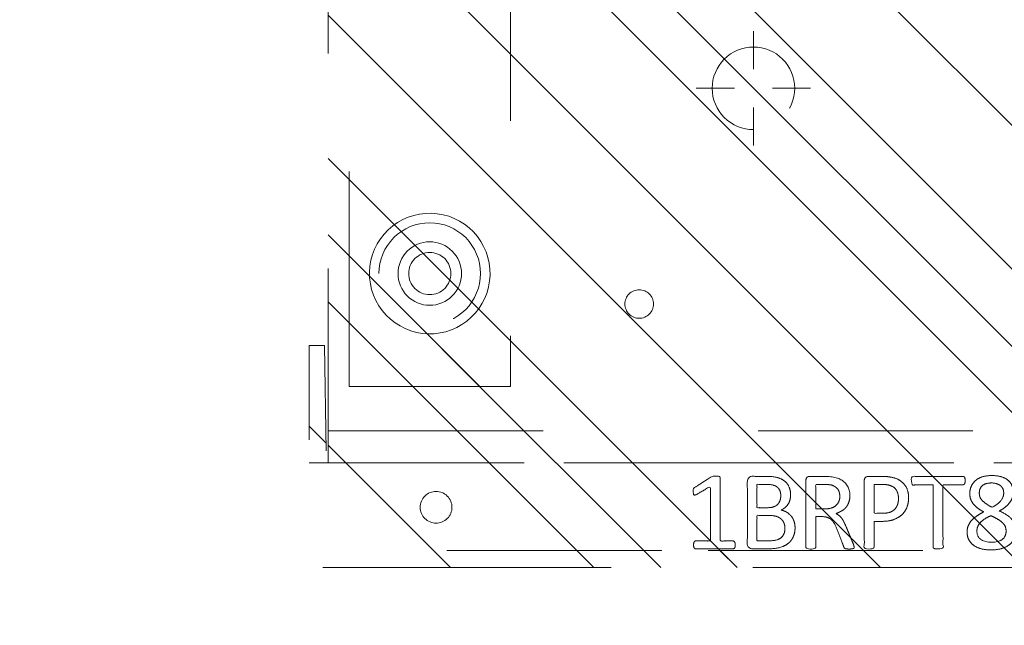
# Model space of a CAD drawing. Header units: inches. Extents: x -462 to -293, y -254 to -12.
# Tile 25 of 89: x -372.45 to -366.34, y -75.47 to -71.72. Entities that reach past the tile are written whole.
import ezdxf

# ---------------------------------------------------------------- set-up
doc = ezdxf.new("R2010")
doc.units = ezdxf.units.IN
doc.header["$LTSCALE"] = 32
doc.header["$MEASUREMENT"] = 0
doc.header["$PDMODE"] = 1
doc.header["$PDSIZE"] = -2
doc.linetypes.add('Dash Style-1', pattern=[0.083328, 0.041656, -0.041672])
for name, color, linetype, lineweight in [('DashLine', 7, 'Dash Style-1', 13), ('DashLineFill', 7, 'Dash Style-1', 13), ('Drawing', 7, 'Continuous', 18), ('Metal-Black', 7, 'Continuous', 18), ('Metal-DeskStructure', 7, 'Continuous', 13), ('None', 7, 'Continuous', 18), ('Plastic-BracketCover', 7, 'Continuous', 13), ('SolidLine', 7, 'Continuous', 15), ('WasteShelf_H', 7, 'Continuous', 18)]:
    doc.layers.add(name, color=color, linetype=linetype, lineweight=lineweight)
pattern_1 = [(45, (0, 0), (-1.61302, 1.93572), []), (45, (-1.0608, 1.0608), (-0.472346, 0.416761), [])]

# ---------------------------------------------------------------- blocks, each defined once
blk = doc.blocks.new('Group-12')
at = {"layer": 'DashLine'}
blk.add_rational_spline([(3.4259, -2.5591), (3.4259, -37.7752), (3.4259, -72.9914), (3.4259, -74.5276), (1.8898, -74.5276), (-11.0287, -74.5473), (-23.9472, -74.5671), (-25.2496, -74.4618), (-25.4762, -73.1751), (-27.4062, -52.6221), (-29.3362, -32.0691), (-29.6454, -28.7795), (-29.6452, -25.4721), (-29.6458, -14.0156), (-29.6464, -2.5591), (-13.1102, -2.5591), (3.4259, -2.5591)], [1, 1, 1, 0.707106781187, 1, 1, 1, 1, 1, 1, 1, 1, 1, 1, 1, 1, 1], degree=2, knots=[0, 0, 0, 0.343773, 0.343773, 0.354376, 0.354376, 0.480484, 0.480484, 0.493239, 0.493239, 0.694763, 0.694763, 0.727018, 0.727018, 0.838741, 0.838741, 1, 1, 1], dxfattribs=at)
at = {"layer": 'SolidLine'}
blk.add_rational_spline([(4.8819, -2.5591), (4.8819, -37.7752), (4.8819, -72.9914), (4.8819, -75.9836), (1.8898, -75.9836), (-11.0237, -76.0038), (-23.9372, -76.0241), (-26.4886, -75.8182), (-26.9262, -73.3111), (-28.8567, -52.7586), (-30.7872, -32.2061), (-31.1014, -28.847), (-31.1022, -25.4721), (-31.1023, -14.0156), (-31.1024, -2.5591), (-13.1102, -2.5591), (4.8819, -2.5591)], [1, 1, 1, 0.707106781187, 1, 1, 1, 1, 1, 1, 1, 1, 1, 1, 1, 1, 1], degree=2, knots=[0, 0, 0, 0.330467, 0.330467, 0.350321, 0.350321, 0.471501, 0.471501, 0.49552, 0.49552, 0.690342, 0.690342, 0.722181, 0.722181, 0.830262, 0.830262, 1, 1, 1], dxfattribs=at)
blk = doc.blocks.new('Group-32')
at = {"layer": 'WasteShelf_H', "color": 7}
for points, knots in [([(-2.8316, 6.2154), (-2.839, 6.2154), (-2.8528, 6.2182), (-2.8556, 6.2265), (-2.8556, 6.3455), (-2.8556, 6.4645), (-2.8537, 6.4682), (-2.8482, 6.4719), (-2.839, 6.4738), (-2.826, 6.4738), (-2.8168, 6.4719), (-2.8113, 6.4701), (-2.8076, 6.4645), (-2.8076, 6.4156), (-2.8076, 6.3686), (-2.6378, 6.3686), (-2.468, 6.3686), (-2.4938, 6.4119), (-2.5197, 6.4553), (-2.5215, 6.4609), (-2.5234, 6.4701), (-2.5197, 6.4738), (-2.5086, 6.4756), (-2.4962, 6.4756), (-2.4865, 6.4756), (-2.4809, 6.4738), (-2.4772, 6.4701), (-2.4754, 6.4664), (-2.4422, 6.4147), (-2.409, 6.363), (-2.4071, 6.3612), (-2.4071, 6.3575), (-2.4053, 6.352), (-2.4053, 6.3349), (-2.4053, 6.3169), (-2.409, 6.3114), (-2.4126, 6.3095), (-2.611, 6.3095), (-2.8076, 6.3095), (-2.8076, 6.2689), (-2.8076, 6.2246), (-2.8113, 6.2209), (-2.8168, 6.2173), (-2.826, 6.2154), (-2.8316, 6.2154)], [0, 0, 0, 0.00261, 0.007831, 0.010441, 0.176195, 0.178805, 0.181415, 0.184026, 0.186636, 0.188594, 0.190551, 0.192509, 0.194467, 0.244389, 0.244389, 0.424498, 0.424498, 0.47805, 0.47805, 0.484241, 0.490432, 0.496622, 0.502813, 0.507071, 0.510941, 0.514811, 0.518682, 0.518682, 0.576295, 0.576295, 0.578743, 0.58119, 0.583638, 0.590247, 0.593184, 0.596122, 0.599059, 0.911881, 0.911881, 0.976501, 0.982376, 0.988251, 0.994125, 1, 1, 1]), ([(-2.7264, 5.8443), (-2.7485, 5.8443), (-2.7836, 5.8554), (-2.8131, 5.8738), (-2.8334, 5.9015), (-2.8556, 5.9513), (-2.8556, 6.0584), (-2.8556, 6.1248), (-2.8445, 6.1396), (-2.6313, 6.1396), (-2.4182, 6.1396), (-2.4071, 6.1248), (-2.4071, 6.0667), (-2.4071, 5.9753), (-2.4237, 5.9237), (-2.4514, 5.8904), (-2.4938, 5.872), (-2.5363, 5.872), (-2.5658, 5.8794), (-2.5898, 5.8941), (-2.6101, 5.9181), (-2.6157, 5.931), (-2.6193, 5.9126), (-2.6378, 5.8812), (-2.6655, 5.8572), (-2.7042, 5.8443), (-2.7264, 5.8443)], [0, 0, 0, 0.031455, 0.06291, 0.094366, 0.125821, 0.188731, 0.266159, 0.275837, 0.285516, 0.435531, 0.44521, 0.454888, 0.521427, 0.574659, 0.627891, 0.681123, 0.734355, 0.762747, 0.791139, 0.819531, 0.847924, 0.847924, 0.885943, 0.923962, 0.961981, 1, 1, 1]), ([(-2.7301, 5.907), (-2.7098, 5.907), (-2.6802, 5.92), (-2.6599, 5.944), (-2.6489, 5.9809), (-2.6489, 6.0445), (-2.6489, 6.0805), (-2.7273, 6.0805), (-2.8057, 6.0805), (-2.8057, 6.0371), (-2.8057, 5.9532), (-2.7781, 5.92), (-2.7485, 5.907), (-2.7301, 5.907)], [0, 0, 0, 0.079156, 0.158312, 0.237468, 0.316624, 0.419526, 0.419526, 0.643799, 0.643799, 0.767809, 0.883905, 0.941952, 1, 1, 1]), ([(-2.5271, 5.9329), (-2.5105, 5.9329), (-2.4846, 5.9421), (-2.4662, 5.9624), (-2.4569, 5.9938), (-2.4569, 6.0491), (-2.4569, 6.0805), (-2.5289, 6.0805), (-2.6009, 6.0805), (-2.6009, 6.0464), (-2.6009, 5.9901), (-2.5898, 5.9606), (-2.5695, 5.9421), (-2.5418, 5.9329), (-2.5271, 5.9329)], [0, 0, 0, 0.074499, 0.148998, 0.223496, 0.297995, 0.395417, 0.395417, 0.61891, 0.61891, 0.724928, 0.793696, 0.862464, 0.931232, 1, 1, 1]), ([(-2.8463, 5.478), (-2.85, 5.478), (-2.8537, 5.4798), (-2.8556, 5.4872), (-2.8574, 5.5001), (-2.8574, 5.5186), (-2.8556, 5.5296), (-2.8537, 5.537), (-2.8482, 5.5407), (-2.8426, 5.5426), (-2.79, 5.5629), (-2.7375, 5.5832), (-2.719, 5.5906), (-2.6895, 5.6053), (-2.6673, 5.6275), (-2.6563, 5.657), (-2.6563, 5.6967), (-2.6563, 5.716), (-2.7513, 5.716), (-2.85, 5.716), (-2.8537, 5.7197), (-2.8556, 5.7271), (-2.8574, 5.7382), (-2.8574, 5.7548), (-2.8556, 5.7659), (-2.8537, 5.7733), (-2.85, 5.7769), (-2.6387, 5.7769), (-2.4182, 5.7769), (-2.4071, 5.7622), (-2.4071, 5.7068), (-2.4071, 5.6422), (-2.409, 5.6201), (-2.4108, 5.6108), (-2.4145, 5.585), (-2.4348, 5.5444), (-2.4643, 5.5186), (-2.5031, 5.5038), (-2.5474, 5.5038), (-2.5843, 5.5167), (-2.612, 5.5389), (-2.6304, 5.5721), (-2.6378, 5.5906), (-2.6433, 5.5795), (-2.6581, 5.561), (-2.6784, 5.5463), (-2.7061, 5.5333), (-2.7227, 5.526), (-2.7716, 5.5057), (-2.8205, 5.4854), (-2.8334, 5.4798), (-2.8445, 5.478), (-2.8463, 5.478)], [0, 0, 0, 0.004018, 0.008035, 0.012053, 0.01607, 0.020088, 0.024105, 0.028123, 0.03214, 0.03214, 0.070951, 0.070951, 0.084634, 0.098317, 0.112001, 0.125684, 0.138745, 0.138745, 0.202807, 0.205295, 0.207782, 0.21027, 0.212758, 0.214748, 0.216739, 0.218729, 0.220719, 0.332671, 0.339637, 0.346603, 0.391882, 0.407555, 0.423229, 0.423229, 0.466696, 0.510164, 0.553631, 0.597099, 0.640566, 0.684033, 0.727501, 0.770968, 0.770968, 0.798042, 0.825115, 0.852188, 0.879262, 0.879262, 0.958132, 0.958132, 0.979066, 1, 1, 1]), ([(-2.5326, 5.5666), (-2.5049, 5.5666), (-2.4699, 5.5906), (-2.4606, 5.6182), (-2.4588, 5.6275), (-2.4569, 5.6496), (-2.4569, 5.6911), (-2.4569, 5.716), (-2.5326, 5.716), (-2.6083, 5.716), (-2.6083, 5.6874), (-2.6083, 5.6348), (-2.5972, 5.6016), (-2.5751, 5.5776), (-2.5474, 5.5666), (-2.5326, 5.5666)], [0, 0, 0, 0.142515, 0.285031, 0.285031, 0.330993, 0.376955, 0.445899, 0.445899, 0.655281, 0.655281, 0.734439, 0.800829, 0.867219, 0.93361, 1, 1, 1]), ([(-2.5381, 5.14), (-2.5732, 5.14), (-2.6267, 5.1621), (-2.6636, 5.2027), (-2.6858, 5.2618), (-2.6858, 5.3291), (-2.6858, 5.3541), (-2.7661, 5.3541), (-2.85, 5.3541), (-2.8537, 5.3578), (-2.8556, 5.3651), (-2.8574, 5.3762), (-2.8574, 5.3928), (-2.8556, 5.4039), (-2.8537, 5.4113), (-2.85, 5.415), (-2.6396, 5.415), (-2.42, 5.415), (-2.4071, 5.4002), (-2.4071, 5.343), (-2.4071, 5.2802), (-2.4108, 5.2544), (-2.4182, 5.2175), (-2.4403, 5.1806), (-2.4717, 5.1529), (-2.5141, 5.14), (-2.5381, 5.14)], [0, 0, 0, 0.066268, 0.132535, 0.198803, 0.26507, 0.303966, 0.303966, 0.429297, 0.43506, 0.440822, 0.446584, 0.452347, 0.456957, 0.461567, 0.466177, 0.470786, 0.728938, 0.745073, 0.761208, 0.845107, 0.870922, 0.896738, 0.922553, 0.948369, 0.974184, 1, 1, 1]), ([(-2.5437, 5.2027), (-2.516, 5.2027), (-2.4791, 5.223), (-2.4625, 5.2526), (-2.4569, 5.2839), (-2.4569, 5.3273), (-2.4569, 5.3541), (-2.5464, 5.3541), (-2.6359, 5.3541), (-2.6359, 5.3273), (-2.6359, 5.2747), (-2.623, 5.2378), (-2.5972, 5.2138), (-2.564, 5.2027), (-2.5437, 5.2027)], [0, 0, 0, 0.053098, 0.106195, 0.159293, 0.212391, 0.297937, 0.297937, 0.584068, 0.584068, 0.669615, 0.752211, 0.834807, 0.917404, 1, 1, 1]), ([(-2.4329, 4.7901), (-2.4389, 4.7901), (-2.4496, 4.7901), (-2.4551, 4.7937), (-2.4588, 4.7993), (-2.4588, 4.8639), (-2.4588, 4.9266), (-2.6526, 4.9266), (-2.85, 4.9266), (-2.8537, 4.9303), (-2.8556, 4.9377), (-2.8574, 4.9488), (-2.8574, 4.9654), (-2.8556, 4.9764), (-2.8537, 4.9838), (-2.85, 4.9875), (-2.6526, 4.9875), (-2.4588, 4.9875), (-2.4588, 5.0503), (-2.4588, 5.1149), (-2.4551, 5.1204), (-2.4496, 5.1222), (-2.4403, 5.1241), (-2.4274, 5.1241), (-2.4163, 5.1222), (-2.4108, 5.1204), (-2.4071, 5.1149), (-2.4071, 4.9571), (-2.4071, 4.7993), (-2.4108, 4.7937), (-2.4163, 4.7901), (-2.4274, 4.7901), (-2.4329, 4.7901)], [0, 0, 0, 0.003046, 0.005389, 0.007733, 0.010076, 0.089744, 0.089744, 0.335779, 0.340465, 0.345152, 0.349838, 0.354524, 0.360382, 0.36624, 0.372099, 0.377957, 0.6855, 0.6855, 0.785085, 0.788014, 0.790943, 0.793872, 0.796801, 0.798998, 0.801195, 0.803391, 0.805588, 0.991213, 0.99341, 0.995606, 0.997803, 1, 1, 1]), ([(-2.7411, 4.4744), (-2.7688, 4.4744), (-2.815, 4.4947), (-2.8463, 4.5353), (-2.8629, 4.5925), (-2.8629, 4.6626), (-2.8482, 4.718), (-2.8187, 4.7568), (-2.7781, 4.7771), (-2.7301, 4.7771), (-2.695, 4.7623), (-2.6655, 4.7365), (-2.6396, 4.6977), (-2.6267, 4.6737), (-2.6157, 4.6959), (-2.5917, 4.7272), (-2.564, 4.7494), (-2.5326, 4.7605), (-2.4902, 4.7605), (-2.4496, 4.7438), (-2.4182, 4.7088), (-2.4016, 4.6571), (-2.4016, 4.587), (-2.4182, 4.5372), (-2.4459, 4.5058), (-2.4828, 4.491), (-2.5234, 4.491), (-2.5547, 4.5021), (-2.5843, 4.5242), (-2.6101, 4.5556), (-2.6212, 4.5778), (-2.6544, 4.5002), (-2.7208, 4.4744), (-2.7411, 4.4744)], [0, 0, 0, 0.040945, 0.08189, 0.122836, 0.163781, 0.200632, 0.237482, 0.274333, 0.311184, 0.338205, 0.365227, 0.392248, 0.419269, 0.419269, 0.443822, 0.468375, 0.492928, 0.51748, 0.549396, 0.581313, 0.613229, 0.645145, 0.677061, 0.708977, 0.740893, 0.772809, 0.799408, 0.826007, 0.852606, 0.879205, 0.879205, 0.969801, 1, 1, 1]), ([(-2.7467, 4.5353), (-2.7301, 4.5353), (-2.7042, 4.5464), (-2.6821, 4.5704), (-2.6618, 4.6054), (-2.6507, 4.6294), (-2.6599, 4.6516), (-2.6821, 4.6848), (-2.7042, 4.7051), (-2.7301, 4.7162), (-2.815, 4.7162), (-2.815, 4.5796), (-2.7781, 4.5353), (-2.7467, 4.5353)], [0, 0, 0, 0.062166, 0.124332, 0.186498, 0.248664, 0.248664, 0.305108, 0.361552, 0.417996, 0.474441, 0.742583, 0.871292, 1, 1, 1]), ([(-2.5105, 4.5501), (-2.4957, 4.5501), (-2.4735, 4.5593), (-2.4569, 4.5796), (-2.4477, 4.6073), (-2.4477, 4.6626), (-2.4809, 4.7014), (-2.5252, 4.7014), (-2.5474, 4.6922), (-2.5677, 4.6719), (-2.588, 4.6423), (-2.599, 4.622), (-2.5806, 4.587), (-2.5363, 4.5501), (-2.5105, 4.5501)], [0, 0, 0, 0.064819, 0.129638, 0.194457, 0.259276, 0.388914, 0.518552, 0.583375, 0.648198, 0.71302, 0.777843, 0.777843, 0.888922, 1, 1, 1])]:
    blk.add_open_spline(points, degree=2, knots=knots, dxfattribs=at)
blk = doc.blocks.new('1BRPT8_Cover (2D)')
at = {"layer": 'DashLineFill', "linetype": 'Continuous', "lineweight": 13}
h = blk.add_hatch(dxfattribs=at)
h.set_pattern_fill('Steel', color=253, style=0, pattern_type=2)
h.set_pattern_definition(pattern_1)
h.paths.add_polyline_path([(-1.5945, -8.7638), (-2.3228, -8.7638), (-2.3228, -8.7511), (-2.8261, -8.7423), (-2.8664, -8.7028), (-2.8664, -6.673), (-2.8472, -6.6533), (-2.3228, -6.6441), (-2.3228, -6.5842), (-2.8472, -6.5751), (-2.8664, -6.5554), (-2.8664, -4.4682), (-2.8472, -4.4486), (-2.3228, -4.4394), (-2.3228, -4.3795), (-2.8472, -4.3703), (-2.8664, -4.3507), (-2.8664, -2.2635), (-2.8472, -2.2438), (-2.3228, -2.2347), (-2.3228, -2.1748), (-2.8472, -2.1656), (-2.8664, -2.1459), (-2.8664, -0.0588), (-2.8472, -0.0391), (-2.3228, -0.03), (-2.3228, 0.03), (-2.8472, 0.0391), (-2.8664, 0.0588), (-2.8664, 2.1459), (-2.8472, 2.1656), (-2.3228, 2.1748), (-2.3228, 2.2347), (-2.8472, 2.2438), (-2.8664, 2.2635), (-2.8664, 4.3507), (-2.8472, 4.3703), (-2.3228, 4.3795), (-2.3228, 4.4394), (-2.8472, 4.4486), (-2.8664, 4.4682), (-2.8655, 6.5554), (-2.8472, 6.5751), (-2.3228, 6.5842), (-2.3228, 6.6441), (-2.8472, 6.6533), (-2.8664, 6.673), (-2.8664, 8.7028), (-2.8261, 8.7423), (-1.5945, 8.7638), (-1.5945, 8.8583), (-2.9724, 8.8583), (-2.9724, -8.8583), (-1.5945, -8.8583)])
h = blk.add_hatch(dxfattribs=at)
h.set_pattern_fill('Steel', color=253, style=0, pattern_type=2)
h.set_pattern_definition(pattern_1)
h.paths.add_polyline_path([(-2.3228, 8.8583), (-2.3228, -8.8583), (-2.9724, -8.8583), (-2.9724, 8.8583)])
at = {"layer": 'DashLineFill', "flags": 128}
for points in [[(-1.5945, -8.7638), (-2.3228, -8.7638), (-2.3228, -8.7511), (-2.8261, -8.7423), (-2.8664, -8.7028), (-2.8664, -6.673), (-2.8472, -6.6533), (-2.3228, -6.6441), (-2.3228, -6.5842), (-2.8472, -6.5751), (-2.8664, -6.5554), (-2.8664, -4.4682), (-2.8472, -4.4486), (-2.3228, -4.4394), (-2.3228, -4.3795), (-2.8472, -4.3703), (-2.8664, -4.3507), (-2.8664, -2.2635), (-2.8472, -2.2438), (-2.3228, -2.2347), (-2.3228, -2.1748), (-2.8472, -2.1656), (-2.8664, -2.1459), (-2.8664, -0.0588), (-2.8472, -0.0391), (-2.3228, -0.03), (-2.3228, 0.03), (-2.8472, 0.0391), (-2.8664, 0.0588), (-2.8664, 2.1459), (-2.8472, 2.1656), (-2.3228, 2.1748), (-2.3228, 2.2347), (-2.8472, 2.2438), (-2.8664, 2.2635), (-2.8664, 4.3507), (-2.8472, 4.3703), (-2.3228, 4.3795), (-2.3228, 4.4394), (-2.8472, 4.4486), (-2.8664, 4.4682), (-2.8655, 6.5554), (-2.8472, 6.5751), (-2.3228, 6.5842), (-2.3228, 6.6441), (-2.8472, 6.6533), (-2.8664, 6.673), (-2.8664, 8.7028), (-2.8261, 8.7423), (-1.5945, 8.7638), (-1.5945, 8.8583), (-2.9724, 8.8583), (-2.9724, -8.8583), (-1.5945, -8.8583)], [(-2.3228, 8.8583), (-2.3228, -8.8583), (-2.9724, -8.8583), (-2.9724, 8.8583)]]:
    blk.add_lwpolyline(points, close=True, dxfattribs=at)
at = {"layer": 'SolidLine', "flags": 128}
blk.add_lwpolyline([(-2.5, 8.0709), (-2.5005, 8.0612), (-2.5019, 8.0517), (-2.5042, 8.0423), (-2.5075, 8.0332), (-2.5116, 8.0245), (-2.5166, 8.0162), (-2.5223, 8.0084), (-2.5288, 8.0013), (-2.536, 7.9948), (-2.5437, 7.989), (-2.552, 7.9841), (-2.5608, 7.9799), (-2.5699, 7.9767), (-2.5792, 7.9743), (-2.5888, 7.9729), (-2.5984, 7.9724), (-2.6081, 7.9729), (-2.6176, 7.9743), (-2.627, 7.9767), (-2.6361, 7.9799), (-2.6448, 7.9841), (-2.6531, 7.989), (-2.6609, 7.9948), (-2.668, 8.0013), (-2.6745, 8.0084), (-2.6803, 8.0162), (-2.6852, 8.0245), (-2.6894, 8.0332), (-2.6926, 8.0423), (-2.695, 8.0517), (-2.6964, 8.0612), (-2.6969, 8.0709), (-2.6964, 8.0805), (-2.695, 8.0901), (-2.6926, 8.0994), (-2.6894, 8.1085), (-2.6852, 8.1173), (-2.6803, 8.1255), (-2.6745, 8.1333), (-2.668, 8.1405), (-2.6609, 8.1469), (-2.6531, 8.1527), (-2.6448, 8.1577), (-2.6361, 8.1618), (-2.627, 8.1651), (-2.6176, 8.1674), (-2.6081, 8.1688), (-2.5984, 8.1693), (-2.5888, 8.1688), (-2.5792, 8.1674), (-2.5699, 8.1651), (-2.5608, 8.1618), (-2.552, 8.1577), (-2.5437, 8.1527), (-2.536, 8.1469), (-2.5288, 8.1405), (-2.5223, 8.1333), (-2.5166, 8.1255), (-2.5116, 8.1173), (-2.5075, 8.1085), (-2.5042, 8.0994), (-2.5019, 8.0901), (-2.5005, 8.0805)], close=True, dxfattribs=at)
at = {"layer": 'WasteShelf_H', "color": 7}
blk.add_blockref('Group-32', (0, 0), dxfattribs=at)
blk = doc.blocks.new('Group-38')
at = {"layer": 'DashLine'}
for p, q in [((0.0002, 6.2205), (0.0002, 6.4567)), ((-0.1179, 6.1024), (-0.3541, 6.1024)), ((0.1183, 6.1024), (0.3545, 6.1024)), ((0.0002, 5.9843), (0.0002, 5.748))]:
    blk.add_line(p, q, dxfattribs=at)
at = {"layer": 'DashLine', "flags": 128}
blk.add_lwpolyline([(-0.2557, 6.1024), (-0.2545, 6.1274), (-0.2508, 6.1523), (-0.2447, 6.1766), (-0.2362, 6.2003), (-0.2255, 6.223), (-0.2126, 6.2445), (-0.1976, 6.2647), (-0.1808, 6.2833), (-0.1621, 6.3002), (-0.142, 6.3151), (-0.1204, 6.3281), (-0.0977, 6.3388), (-0.0741, 6.3472), (-0.0497, 6.3534), (-0.0249, 6.357), (0.0002, 6.3583), (0.0253, 6.357), (0.0501, 6.3534), (0.0745, 6.3472), (0.0981, 6.3388), (0.1208, 6.3281), (0.1424, 6.3151), (0.1625, 6.3002), (0.1812, 6.2833), (0.198, 6.2647), (0.213, 6.2445), (0.2259, 6.223), (0.2366, 6.2003), (0.2451, 6.1766), (0.2512, 6.1523), (0.2549, 6.1274), (0.2561, 6.1024), (0.2549, 6.0773), (0.2512, 6.0524), (0.2451, 6.0281), (0.2366, 6.0044), (0.2259, 5.9817), (0.213, 5.9602), (0.198, 5.94), (0.1812, 5.9214), (0.1625, 5.9045), (0.1424, 5.8896), (0.1208, 5.8767), (0.0981, 5.8659), (0.0745, 5.8575), (0.0501, 5.8514), (0.0253, 5.8477), (0.0002, 5.8465), (-0.0249, 5.8477), (-0.0497, 5.8514), (-0.0741, 5.8575), (-0.0977, 5.8659), (-0.1204, 5.8767), (-0.142, 5.8896), (-0.1621, 5.9045), (-0.1808, 5.9214), (-0.1976, 5.94), (-0.2126, 5.9602), (-0.2255, 5.9817), (-0.2362, 6.0044), (-0.2447, 6.0281), (-0.2508, 6.0524), (-0.2545, 6.0773)], close=True, dxfattribs=at)
blk = doc.blocks.new('1BRPT9-Bracket (2D)')
at = {"layer": 'DashLineFill', "linetype": 'Continuous', "lineweight": 13}
h = blk.add_hatch(dxfattribs=at)
h.set_pattern_fill('Steel', color=253, style=0, pattern_type=2)
h.set_pattern_definition(pattern_1)
edge = h.paths.add_edge_path()
edge.add_arc((1.6779, -8.4882), 0.252, 270, 360)
edge.add_line((1.9299, -8.4882), (1.9299, -7.4803))
edge.add_line((1.9299, -7.4803), (2.3236, -7.4803))
edge.add_line((2.3236, -7.4803), (2.3236, 7.4611))
edge.add_line((2.3236, 7.4611), (1.9299, 7.4803))
edge.add_line((1.9299, 7.4803), (1.9299, 8.4882))
edge.add_arc((1.6779, 8.4882), 0.252, 360, 450)
edge.add_line((1.6779, 8.7402), (-2.3221, 8.7402))
edge.add_line((-2.3221, 8.7402), (-2.3221, -8.7402))
edge.add_line((-2.3221, -8.7402), (1.6779, -8.7402))
h = blk.add_hatch(dxfattribs=at)
h.set_pattern_fill('Steel', color=253, style=0, pattern_type=2)
h.set_pattern_definition(pattern_1)
h.paths.add_polyline_path([(-1.1488, 8.4252), (-1.118, 8.4237), (-1.0874, 8.4191), (-1.0574, 8.4116), (-1.0283, 8.4012), (-1.0004, 8.388), (-0.9739, 8.3721), (-0.949, 8.3537), (-0.9261, 8.3329), (-0.9054, 8.31), (-0.887, 8.2852), (-0.8711, 8.2587), (-0.8579, 8.2308), (-0.8474, 8.2017), (-0.8399, 8.1717), (-0.8354, 8.1411), (-0.8339, 8.1102), (-0.8354, 8.0794), (-0.8399, 8.0488), (-0.8474, 8.0188), (-0.8579, 7.9897), (-0.8711, 7.9618), (-0.887, 7.9353), (-0.9054, 7.9104), (-0.9261, 7.8875), (-0.949, 7.8668), (-0.9739, 7.8484), (-1.0004, 7.8325), (-1.0283, 7.8193), (-1.0574, 7.8088), (-1.0874, 7.8013), (-1.118, 7.7968), (-1.1488, 7.7953), (-1.1797, 7.7968), (-1.2103, 7.8013), (-1.2403, 7.8088), (-1.2694, 7.8193), (-1.2973, 7.8325), (-1.3238, 7.8484), (-1.3486, 7.8668), (-1.3716, 7.8875), (-1.3923, 7.9104), (-1.4107, 7.9353), (-1.4266, 7.9618), (-1.4398, 7.9897), (-1.4502, 8.0188), (-1.4577, 8.0488), (-1.4623, 8.0794), (-1.4638, 8.1102), (-1.4623, 8.1411), (-1.4577, 8.1717), (-1.4502, 8.2017), (-1.4398, 8.2308), (-1.4266, 8.2587), (-1.4107, 8.2852), (-1.3923, 8.31), (-1.3716, 8.3329), (-1.3486, 8.3537), (-1.3238, 8.3721), (-1.2973, 8.388), (-1.2694, 8.4012), (-1.2403, 8.4116), (-1.2103, 8.4191), (-1.1797, 8.4237)])
h = blk.add_hatch(dxfattribs=at)
h.set_pattern_fill('Steel', color=253, style=0, pattern_type=2)
h.set_pattern_definition(pattern_1)
h.paths.add_polyline_path([(-1.1488, 8.3071), (-1.1295, 8.3061), (-1.1104, 8.3033), (-1.0917, 8.2986), (-1.0735, 8.2921), (-1.056, 8.2838), (-1.0395, 8.2739), (-1.024, 8.2624), (-1.0096, 8.2494), (-0.9967, 8.2351), (-0.9852, 8.2196), (-0.9752, 8.203), (-0.967, 8.1856), (-0.9605, 8.1674), (-0.9558, 8.1486), (-0.9529, 8.1295), (-0.952, 8.1102), (-0.9529, 8.0909), (-0.9558, 8.0718), (-0.9605, 8.0531), (-0.967, 8.0349), (-0.9752, 8.0174), (-0.9852, 8.0009), (-0.9967, 7.9854), (-1.0096, 7.971), (-1.024, 7.9581), (-1.0395, 7.9466), (-1.056, 7.9366), (-1.0735, 7.9284), (-1.0917, 7.9219), (-1.1104, 7.9172), (-1.1295, 7.9143), (-1.1488, 7.9134), (-1.1681, 7.9143), (-1.1872, 7.9172), (-1.206, 7.9219), (-1.2242, 7.9284), (-1.2416, 7.9366), (-1.2582, 7.9466), (-1.2737, 7.9581), (-1.288, 7.971), (-1.301, 7.9854), (-1.3125, 8.0009), (-1.3224, 8.0174), (-1.3307, 8.0349), (-1.3372, 8.0531), (-1.3419, 8.0718), (-1.3447, 8.0909), (-1.3457, 8.1102), (-1.3447, 8.1295), (-1.3419, 8.1486), (-1.3372, 8.1674), (-1.3307, 8.1856), (-1.3224, 8.203), (-1.3125, 8.2196), (-1.301, 8.2351), (-1.288, 8.2494), (-1.2737, 8.2624), (-1.2582, 8.2739), (-1.2416, 8.2838), (-1.2242, 8.2921), (-1.206, 8.2986), (-1.1872, 8.3033), (-1.1681, 8.3061)])
h = blk.add_hatch(dxfattribs=at)
h.set_pattern_fill('Steel', color=253, style=0, pattern_type=2)
h.set_pattern_definition(pattern_1)
h.paths.add_polyline_path([(-1.3378, 6.8996), (-1.3291, 6.8992), (-1.3205, 6.8979), (-1.3121, 6.8958), (-1.3039, 6.8929), (-1.2961, 6.8891), (-1.2886, 6.8847), (-1.2816, 6.8795), (-1.2752, 6.8737), (-1.2693, 6.8672), (-1.2642, 6.8602), (-1.2597, 6.8528), (-1.256, 6.8449), (-1.253, 6.8367), (-1.2509, 6.8283), (-1.2497, 6.8197), (-1.2492, 6.811), (-1.2497, 6.8023), (-1.2509, 6.7937), (-1.253, 6.7853), (-1.256, 6.7771), (-1.2597, 6.7693), (-1.2642, 6.7618), (-1.2693, 6.7548), (-1.2752, 6.7484), (-1.2816, 6.7425), (-1.2886, 6.7374), (-1.2961, 6.7329), (-1.3039, 6.7292), (-1.3121, 6.7263), (-1.3205, 6.7241), (-1.3291, 6.7229), (-1.3378, 6.7224), (-1.3465, 6.7229), (-1.3551, 6.7241), (-1.3635, 6.7263), (-1.3717, 6.7292), (-1.3796, 6.7329), (-1.387, 6.7374), (-1.394, 6.7425), (-1.4005, 6.7484), (-1.4063, 6.7548), (-1.4115, 6.7618), (-1.4159, 6.7693), (-1.4197, 6.7771), (-1.4226, 6.7853), (-1.4247, 6.7937), (-1.426, 6.8023), (-1.4264, 6.811), (-1.426, 6.8197), (-1.4247, 6.8283), (-1.4226, 6.8367), (-1.4197, 6.8449), (-1.4159, 6.8528), (-1.4115, 6.8602), (-1.4063, 6.8672), (-1.4005, 6.8737), (-1.394, 6.8795), (-1.387, 6.8847), (-1.3796, 6.8891), (-1.3717, 6.8929), (-1.3635, 6.8958), (-1.3551, 6.8979), (-1.3465, 6.8992)])
at = {"layer": 'DashLineFill'}
blk.add_line((-2.1252, 8.7402), (-2.1252, -8.7402), dxfattribs=at)
at = {"layer": 'DashLineFill', "flags": 128}
blk.add_lwpolyline([(1.6779, -8.7402, 0.414214), (1.9299, -8.4882), (1.9299, -7.4803), (2.3236, -7.4803), (2.3236, 7.4611), (1.9299, 7.4803), (1.9299, 8.4882, 0.414214), (1.6779, 8.7402), (-2.3221, 8.7402), (-2.3221, -8.7402)], format="xyb", close=True, dxfattribs=at)
for points in [[(-1.1488, 8.4252), (-1.118, 8.4237), (-1.0874, 8.4191), (-1.0574, 8.4116), (-1.0283, 8.4012), (-1.0004, 8.388), (-0.9739, 8.3721), (-0.949, 8.3537), (-0.9261, 8.3329), (-0.9054, 8.31), (-0.887, 8.2852), (-0.8711, 8.2587), (-0.8579, 8.2308), (-0.8474, 8.2017), (-0.8399, 8.1717), (-0.8354, 8.1411), (-0.8339, 8.1102), (-0.8354, 8.0794), (-0.8399, 8.0488), (-0.8474, 8.0188), (-0.8579, 7.9897), (-0.8711, 7.9618), (-0.887, 7.9353), (-0.9054, 7.9104), (-0.9261, 7.8875), (-0.949, 7.8668), (-0.9739, 7.8484), (-1.0004, 7.8325), (-1.0283, 7.8193), (-1.0574, 7.8088), (-1.0874, 7.8013), (-1.118, 7.7968), (-1.1488, 7.7953), (-1.1797, 7.7968), (-1.2103, 7.8013), (-1.2403, 7.8088), (-1.2694, 7.8193), (-1.2973, 7.8325), (-1.3238, 7.8484), (-1.3486, 7.8668), (-1.3716, 7.8875), (-1.3923, 7.9104), (-1.4107, 7.9353), (-1.4266, 7.9618), (-1.4398, 7.9897), (-1.4502, 8.0188), (-1.4577, 8.0488), (-1.4623, 8.0794), (-1.4638, 8.1102), (-1.4623, 8.1411), (-1.4577, 8.1717), (-1.4502, 8.2017), (-1.4398, 8.2308), (-1.4266, 8.2587), (-1.4107, 8.2852), (-1.3923, 8.31), (-1.3716, 8.3329), (-1.3486, 8.3537), (-1.3238, 8.3721), (-1.2973, 8.388), (-1.2694, 8.4012), (-1.2403, 8.4116), (-1.2103, 8.4191), (-1.1797, 8.4237)], [(-1.1488, 8.3071), (-1.1295, 8.3061), (-1.1104, 8.3033), (-1.0917, 8.2986), (-1.0735, 8.2921), (-1.056, 8.2838), (-1.0395, 8.2739), (-1.024, 8.2624), (-1.0096, 8.2494), (-0.9967, 8.2351), (-0.9852, 8.2196), (-0.9752, 8.203), (-0.967, 8.1856), (-0.9605, 8.1674), (-0.9558, 8.1486), (-0.9529, 8.1295), (-0.952, 8.1102), (-0.9529, 8.0909), (-0.9558, 8.0718), (-0.9605, 8.0531), (-0.967, 8.0349), (-0.9752, 8.0174), (-0.9852, 8.0009), (-0.9967, 7.9854), (-1.0096, 7.971), (-1.024, 7.9581), (-1.0395, 7.9466), (-1.056, 7.9366), (-1.0735, 7.9284), (-1.0917, 7.9219), (-1.1104, 7.9172), (-1.1295, 7.9143), (-1.1488, 7.9134), (-1.1681, 7.9143), (-1.1872, 7.9172), (-1.206, 7.9219), (-1.2242, 7.9284), (-1.2416, 7.9366), (-1.2582, 7.9466), (-1.2737, 7.9581), (-1.288, 7.971), (-1.301, 7.9854), (-1.3125, 8.0009), (-1.3224, 8.0174), (-1.3307, 8.0349), (-1.3372, 8.0531), (-1.3419, 8.0718), (-1.3447, 8.0909), (-1.3457, 8.1102), (-1.3447, 8.1295), (-1.3419, 8.1486), (-1.3372, 8.1674), (-1.3307, 8.1856), (-1.3224, 8.203), (-1.3125, 8.2196), (-1.301, 8.2351), (-1.288, 8.2494), (-1.2737, 8.2624), (-1.2582, 8.2739), (-1.2416, 8.2838), (-1.2242, 8.2921), (-1.206, 8.2986), (-1.1872, 8.3033), (-1.1681, 8.3061)], [(-1.3378, 6.8996), (-1.3291, 6.8992), (-1.3205, 6.8979), (-1.3121, 6.8958), (-1.3039, 6.8929), (-1.2961, 6.8891), (-1.2886, 6.8847), (-1.2816, 6.8795), (-1.2752, 6.8737), (-1.2693, 6.8672), (-1.2642, 6.8602), (-1.2597, 6.8528), (-1.256, 6.8449), (-1.253, 6.8367), (-1.2509, 6.8283), (-1.2497, 6.8197), (-1.2492, 6.811), (-1.2497, 6.8023), (-1.2509, 6.7937), (-1.253, 6.7853), (-1.256, 6.7771), (-1.2597, 6.7693), (-1.2642, 6.7618), (-1.2693, 6.7548), (-1.2752, 6.7484), (-1.2816, 6.7425), (-1.2886, 6.7374), (-1.2961, 6.7329), (-1.3039, 6.7292), (-1.3121, 6.7263), (-1.3205, 6.7241), (-1.3291, 6.7229), (-1.3378, 6.7224), (-1.3465, 6.7229), (-1.3551, 6.7241), (-1.3635, 6.7263), (-1.3717, 6.7292), (-1.3796, 6.7329), (-1.387, 6.7374), (-1.394, 6.7425), (-1.4005, 6.7484), (-1.4063, 6.7548), (-1.4115, 6.7618), (-1.4159, 6.7693), (-1.4197, 6.7771), (-1.4226, 6.7853), (-1.4247, 6.7937), (-1.426, 6.8023), (-1.4264, 6.811), (-1.426, 6.8197), (-1.4247, 6.8283), (-1.4226, 6.8367), (-1.4197, 6.8449), (-1.4159, 6.8528), (-1.4115, 6.8602), (-1.4063, 6.8672), (-1.4005, 6.8737), (-1.394, 6.8795), (-1.387, 6.8847), (-1.3796, 6.8891), (-1.3717, 6.8929), (-1.3635, 6.8958), (-1.3551, 6.8979), (-1.3465, 6.8992)]]:
    blk.add_lwpolyline(points, close=True, dxfattribs=at)
at = {"layer": 'DashLineFill', "linetype": 'Continuous', "lineweight": 5}
blk.add_point((0.0002, 6.1024), dxfattribs=at)
at = {"layer": 'Metal-DeskStructure', "color": 7}
blk.add_blockref('Group-38', (0, 0), dxfattribs=at)
blk = doc.blocks.new('1BRPT6-LeftBeam (2D)')
at = {"layer": 'DashLineFill', "linetype": 'Continuous', "lineweight": 13}
h = blk.add_hatch(dxfattribs=at)
h.set_pattern_fill('Steel', color=253, style=0, pattern_type=2)
h.set_pattern_definition(pattern_1)
h.paths.add_polyline_path([(-1.8504, 0.5), (20.4724, 0.5), (20.4724, -0.5), (-1.8504, -0.5)])
at = {"layer": 'DashLineFill', "flags": 128}
blk.add_lwpolyline([(-1.8504, 0.5), (20.4724, 0.5), (20.4724, -0.5), (-1.8504, -0.5)], close=True, dxfattribs=at)
at = {"layer": 'SolidLine', "flags": 128}
for points in [[(-1.1768, 0.373), (-1.1401, 0.3739), (-1.1035, 0.3712), (-1.0673, 0.3649), (-1.032, 0.3551), (-0.9977, 0.3418), (-0.965, 0.3253), (-0.934, 0.3056), (-0.9051, 0.283), (-0.8785, 0.2577), (-0.8545, 0.2299), (-0.8334, 0.1998), (-0.8154, 0.1679), (-0.8005, 0.1343), (-0.789, 0.0995), (-0.781, 0.0636), (-0.7766, 0.0272), (-0.7757, -0.0095), (-0.7784, -0.0461), (-0.7847, -0.0823), (-0.7945, -0.1176), (-0.8078, -0.1519), (-0.8243, -0.1846), (-0.844, -0.2156), (-0.8666, -0.2446), (-0.8919, -0.2711), (-0.9197, -0.2951), (-0.9498, -0.3162), (-0.9817, -0.3342), (-1.0153, -0.3491), (-1.0502, -0.3606), (-1.086, -0.3686), (-1.1224, -0.373), (-1.1591, -0.3739), (-1.1957, -0.3712), (-1.2319, -0.3649), (-1.2672, -0.3551), (-1.3015, -0.3418), (-1.3342, -0.3253), (-1.3652, -0.3056), (-1.3942, -0.283), (-1.4207, -0.2577), (-1.4447, -0.2299), (-1.4658, -0.1998), (-1.4838, -0.1679), (-1.4987, -0.1343), (-1.5102, -0.0995), (-1.5182, -0.0636), (-1.5227, -0.0272), (-1.5235, 0.0095), (-1.5208, 0.0461), (-1.5145, 0.0823), (-1.5047, 0.1176), (-1.4914, 0.1519), (-1.4749, 0.1846), (-1.4552, 0.2156), (-1.4326, 0.2445), (-1.4073, 0.2711), (-1.3795, 0.2951), (-1.3494, 0.3162), (-1.3175, 0.3342), (-1.2839, 0.3491), (-1.2491, 0.3606), (-1.2132, 0.3686)], [(-1.1496, 0.1308), (-1.1368, 0.1302), (-1.1241, 0.1283), (-1.1116, 0.1252), (-1.0995, 0.1209), (-1.0879, 0.1154), (-1.0769, 0.1088), (-1.0666, 0.1011), (-1.0571, 0.0925), (-1.0485, 0.083), (-1.0408, 0.0727), (-1.0342, 0.0617), (-1.0287, 0.0501), (-1.0244, 0.038), (-1.0213, 0.0255), (-1.0194, 0.0128), (-1.0188, 0), (-1.0194, -0.0128), (-1.0213, -0.0255), (-1.0244, -0.038), (-1.0287, -0.0501), (-1.0342, -0.0617), (-1.0408, -0.0727), (-1.0485, -0.083), (-1.0571, -0.0925), (-1.0666, -0.1011), (-1.0769, -0.1088), (-1.0879, -0.1154), (-1.0995, -0.1209), (-1.1116, -0.1252), (-1.1241, -0.1283), (-1.1368, -0.1302), (-1.1496, -0.1308), (-1.1624, -0.1302), (-1.1751, -0.1283), (-1.1876, -0.1252), (-1.1997, -0.1209), (-1.2113, -0.1154), (-1.2223, -0.1088), (-1.2326, -0.1011), (-1.2421, -0.0925), (-1.2508, -0.083), (-1.2584, -0.0727), (-1.265, -0.0617), (-1.2705, -0.0501), (-1.2748, -0.038), (-1.2779, -0.0255), (-1.2798, -0.0128), (-1.2805, 0), (-1.2798, 0.0128), (-1.2779, 0.0255), (-1.2748, 0.038), (-1.2705, 0.0501), (-1.265, 0.0617), (-1.2584, 0.0727), (-1.2508, 0.083), (-1.2421, 0.0925), (-1.2326, 0.1011), (-1.2223, 0.1088), (-1.2113, 0.1154), (-1.1997, 0.1209), (-1.1876, 0.1252), (-1.1751, 0.1283), (-1.1624, 0.1302)]]:
    blk.add_lwpolyline(points, close=True, dxfattribs=at)
blk = doc.blocks.new('StructEnd-L3 (2D)')
at = {"layer": 'Metal-Black', "color": 7}
blk.add_blockref('1BRPT9-Bracket (2D)', (-0.0002, 6.1024), dxfattribs=at)
at = {"layer": 'Metal-DeskStructure', "color": 7}
blk.add_blockref('1BRPT6-LeftBeam (2D)', (0.0006, 14.2126), dxfattribs=at)
at = {"layer": 'Plastic-BracketCover', "color": 7}
blk.add_blockref('1BRPT8_Cover (2D)', (-0.0002, 6.1024), dxfattribs=at)
blk = doc.blocks.new('Group-66')
at = {"layer": 'None'}
blk.add_blockref('Group-12', (0, 0), dxfattribs=at)
at = {"layer": 'SolidLine', "color": 7, "rotation": 90}
blk.add_blockref('StructEnd-L3 (2D)', (-8.3071, -58.5039), dxfattribs=at)
blk = doc.blocks.new('SL Runoff Utility L Desk2 (2D)')
at = {"layer": 'None'}
blk.add_blockref('Group-66', (0, 0), dxfattribs=at)
at = {"layer": 'Drawing', "color": 0, "flags": 1}
for tag in ['Tag', 'Catalog', 'Option1', 'Option2', 'Option3', 'Option4', 'Option5', 'Option6', 'Option7', 'Option8', 'Option9', 'Option10', 'Option11', 'Option12', 'Custom', 'FinishGroup', 'Discount', 'Item2', 'Item3', 'Item6', 'Item8', 'Item9', 'Item10', 'Item12', 'Item13', 'Item16', 'Item18', 'Item19', 'Item20', 'Item21', 'Item22', 'Item23', 'Item24', 'Item25', 'Item1', 'Item4', 'Item5', 'Item7', 'Item11', 'Item14', 'Item15', 'Item17']:
    blk.add_attdef(tag, (-64.7795, -74.6855), '', height=0.00709, dxfattribs=at)

msp = doc.modelspace()

# ---------------------------------------------------------------- block references
at = {"layer": 'Drawing'}
msp.add_blockref('SL Runoff Utility L Desk2 (2D)', (-347.3885, -13.6389), dxfattribs=at)

doc.saveas('drawing.dxf')
